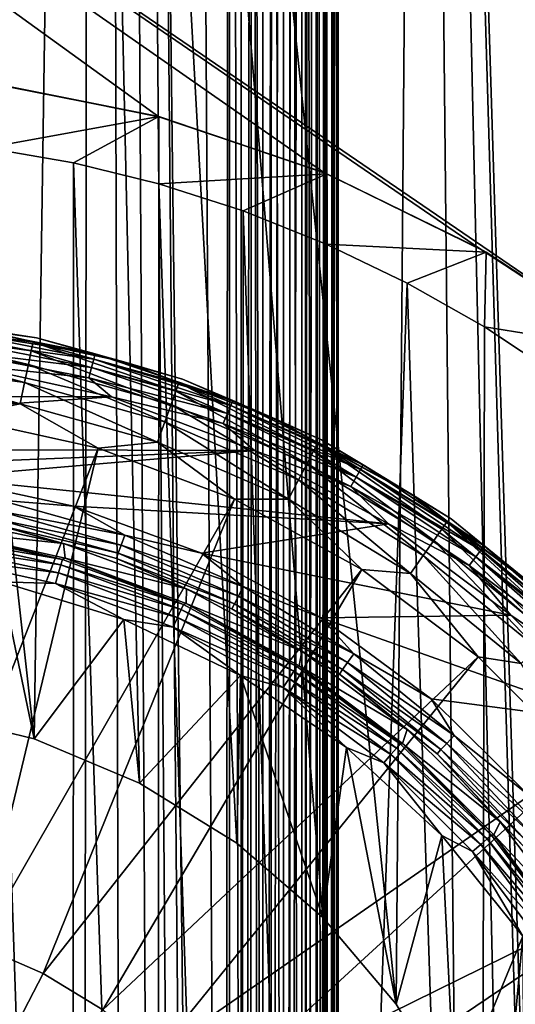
# Model space of a CAD drawing. Header units: metres. Extents: x -106 to 264, y -111 to 81.
# Tile 29 of 256: x 1.64 to 5.46, y -48.73 to -41.13. Entities that reach past the tile are written whole.
import ezdxf

# ---------------------------------------------------------------- set-up
doc = ezdxf.new("R2010")
doc.units = ezdxf.units.M
doc.layers.add('solid_20422013', color=7, linetype='CONTINUOUS')

msp = doc.modelspace()

# ---------------------------------------------------------------- linework, layer by layer
at = {"layer": 'solid_20422013'}
for points in [[(2.098274, -88.490707, 77.69725), (2.225178, 19.904366, 77.696907), (-0.06123, 20.029524, 77.699997)], [(1.634858, -88.817284, 77.698326), (2.098274, -88.490707, 77.69725), (-0.06123, 20.029524, 77.699997)], [(2.098274, -88.490707, 77.69725), (2.499338, -88.090469, 77.696098), (2.225178, 19.904366, 77.696907)], [(3.207588, -86.573051, 77.693573), (3.259583, -22.351814, 77.693359), (2.225178, 19.904366, 77.696907)], [(3.063525, -87.11248, 77.694138), (3.207588, -86.573051, 77.693573), (2.225178, 19.904366, 77.696907)], [(2.823205, -87.62558, 77.695015), (3.063525, -87.11248, 77.694138), (2.225178, 19.904366, 77.696907)], [(2.499338, -88.090469, 77.696098), (2.823205, -87.62558, 77.695015), (2.225178, 19.904366, 77.696907)], [(3.207588, -86.573051, 77.693573), (3.25963, -86, 77.693359), (3.259583, -22.351814, 77.693359)], [(3.417409, -86, 77.675919), (3.427586, -22.351816, 77.673607), (3.259583, -22.351814, 77.693359)], [(3.417409, -86, 77.675919), (3.259583, -22.351814, 77.693359), (3.25963, -86, 77.693359)], [(3.417409, -86, 77.675919), (3.573576, -86, 77.623077), (3.427586, -22.351816, 77.673607)], [(3.573576, -86, 77.623077), (3.586215, -22.351816, 77.617043), (3.427586, -22.351816, 77.673607)], [(3.573576, -86, 77.623077), (3.720013, -86, 77.533051), (3.586215, -22.351816, 77.617043)], [(3.720013, -86, 77.533051), (3.727744, -22.351816, 77.526886), (3.586215, -22.351816, 77.617043)], [(3.720013, -86, 77.533051), (3.845244, -86, 77.408089), (3.727744, -22.351816, 77.526886)], [(3.845244, -86, 77.408089), (3.845279, -22.351816, 77.408043), (3.727744, -22.351816, 77.526886)], [(3.845244, -86, 77.408089), (3.935095, -86, 77.262909), (3.845279, -22.351816, 77.408043)], [(3.935095, -86, 77.262909), (3.934597, -22.351816, 77.263969), (3.845279, -22.351816, 77.408043)], [(3.988544, -86, 77.106834), (3.988183, -22.351816, 77.108444), (3.934597, -22.351816, 77.263969)], [(3.935095, -86, 77.262909), (3.988544, -86, 77.106834), (3.934597, -22.351816, 77.263969)], [(4.006546, -86, 76.949913), (4.006546, -22.351816, 76.949913), (3.988183, -22.351816, 77.108444)], [(3.988544, -86, 77.106834), (4.006546, -86, 76.949913), (3.988183, -22.351816, 77.108444)], [(4.006546, -86, 76.949913), (4.078593, -22.408302, 68.694153), (4.006546, -22.351816, 76.949913)], [(4.006546, -86, 76.949913), (4.09812, -22.410791, 66.456543), (4.078593, -22.408302, 68.694153)], [(4.09812, -86, 66.456543), (4.09812, -22.410791, 66.456543), (4.006546, -86, 76.949913)], [(4.080754, -86, 66.289413), (4.088903, -22.426479, 66.332596), (4.09812, -22.410791, 66.456543)], [(4.080754, -86, 66.289413), (4.09812, -22.410791, 66.456543), (4.09812, -86, 66.456543)], [(4.02618, -86, 66.129417), (4.004514, -22.527905, 66.08712), (4.058403, -22.464474, 66.209091)], [(4.080754, -86, 66.289413), (4.02618, -86, 66.129417), (4.058403, -22.464474, 66.209091)], [(4.080754, -86, 66.289413), (4.058403, -22.464474, 66.209091), (4.088903, -22.426479, 66.332596)], [(3.937163, -86, 65.98571), (3.923606, -22.616653, 65.969009), (4.004514, -22.527905, 66.08712)], [(4.02618, -86, 66.129417), (3.937163, -86, 65.98571), (4.004514, -22.527905, 66.08712)], [(3.818235, -86, 65.865601), (3.872113, -22.669416, 65.913376), (3.923606, -22.616653, 65.969009)], [(3.937163, -86, 65.98571), (3.818235, -86, 65.865601), (3.923606, -22.616653, 65.969009)], [(3.818235, -86, 65.865601), (3.81309, -22.726553, 65.861504), (3.872113, -22.669416, 65.913376)], [(3.67541, -86, 65.775169), (3.674809, -22.847542, 65.774872), (3.746905, -22.78721, 65.814789)], [(3.67541, -86, 65.775169), (3.746905, -22.78721, 65.814789), (3.81309, -22.726553, 65.861504)], [(3.818235, -86, 65.865601), (3.67541, -86, 65.775169), (3.81309, -22.726553, 65.861504)], [(3.51596, -86, 65.719017), (3.59727, -22.908251, 65.742584), (3.674809, -22.847542, 65.774872)], [(3.67541, -86, 65.775169), (3.51596, -86, 65.719017), (3.674809, -22.847542, 65.774872)], [(3.51596, -86, 65.719017), (3.516254, -22.965109, 65.719086), (3.59727, -22.908251, 65.742584)], [(3.348149, -86, 65.699997), (3.348149, -23.066092, 65.699997), (3.432931, -23.017492, 65.704811)], [(3.51596, -86, 65.719017), (3.348149, -86, 65.699997), (3.432931, -23.017492, 65.704811)], [(3.51596, -86, 65.719017), (3.432931, -23.017492, 65.704811), (3.516254, -22.965109, 65.719086)], [(3.348149, -86, 65.699997), (-3.34815, -23.066092, 65.699997), (-2.967896, -23.109013, 65.699997)], [(3.348149, -86, 65.699997), (-3.34815, -85.999992, 65.699997), (-3.34815, -23.066092, 65.699997)], [(3.348149, -86, 65.699997), (2.967896, -23.109009, 65.699997), (3.348149, -23.066092, 65.699997)], [(3.348149, -86, 65.699997), (-2.967896, -23.109013, 65.699997), (-2.586954, -23.145319, 65.699997)], [(3.348149, -86, 65.699997), (-2.586954, -23.145319, 65.699997), (-0.000003, -23.256697, 65.699997)], [(3.348149, -86, 65.699997), (-0.000003, -23.256697, 65.699997), (2.586954, -23.145321, 65.699997)], [(3.348149, -86, 65.699997), (2.586954, -23.145321, 65.699997), (2.967896, -23.109009, 65.699997)], [(5.599935, -52, 19), (7.371326, -23.887068, 19), (4.74446, -24.545597, 19)], [(4.544612, -48.728008, 19), (4.74446, -24.545597, 19), (2.071362, -24.911963, 19)], [(4.544612, -48.728008, 19), (4.997419, -49.475643, 19), (4.74446, -24.545597, 19)], [(5.53098, -51.131165, 19), (5.599935, -52, 19), (4.74446, -24.545597, 19)], [(5.33011, -50.282665, 19), (5.53098, -51.131165, 19), (4.74446, -24.545597, 19)], [(4.997419, -49.475643, 19), (5.33011, -50.282665, 19), (4.74446, -24.545597, 19)], [(1.750123, -46.680515, 19), (2.071362, -24.911963, 19), (-0.662487, -24.99122, 19)], [(1.750123, -46.680515, 19), (2.564448, -47.023052, 19), (2.071362, -24.911963, 19)], [(3.977872, -48.06007, 19), (4.544612, -48.728008, 19), (2.071362, -24.911963, 19)], [(3.313852, -47.485798, 19), (3.977872, -48.06007, 19), (2.071362, -24.911963, 19)], [(2.564448, -47.023052, 19), (3.313852, -47.485798, 19), (2.071362, -24.911963, 19)], [(0.898361, -46.474659, 19), (1.750123, -46.680515, 19), (-0.662487, -24.99122, 19)], [(6.293715, -43.620796, -14.134364), (-15.078767, -29.021139, -16.186213), (15.078767, -29.021139, -16.186213)], [(2.714191, -41.880337, -14.37897), (1.385538, -41.614643, -14.41631), (-15.078767, -29.021139, -16.186213)], [(3.98737, -42.311741, -14.31834), (2.714191, -41.880337, -14.37897), (-15.078767, -29.021139, -16.186213)], [(5.18798, -42.897285, -14.236048), (3.98737, -42.311741, -14.31834), (-15.078767, -29.021139, -16.186213)], [(6.293715, -43.620796, -14.134364), (5.18798, -42.897285, -14.236048), (-15.078767, -29.021139, -16.186213)], [(2.711726, -41.879704, -32.099998), (1.367562, -41.612331, -32.099998), (1.385538, -41.614643, -14.41631)], [(1.383268, -42.120323, -32.599998), (1.367562, -41.612331, -32.099998), (2.711726, -41.879704, -32.099998)], [(2.711726, -41.879704, -32.099998), (1.385538, -41.614643, -14.41631), (2.714191, -41.880337, -14.37897)], [(2.055213, -42.23695, -32.599998), (1.383268, -42.120323, -32.599998), (2.711726, -41.879704, -32.099998)], [(2.714031, -42.398724, -32.599998), (2.055213, -42.23695, -32.599998), (2.711726, -41.879704, -32.099998)], [(2.711726, -41.879704, -32.099998), (2.714191, -41.880337, -14.37897), (3.98737, -42.311741, -14.31834)], [(4.00949, -42.320236, -32.099998), (2.711726, -41.879704, -32.099998), (3.98737, -42.311741, -14.31834)], [(2.714031, -42.398724, -32.599998), (2.711726, -41.879704, -32.099998), (4.00949, -42.320236, -32.099998)], [(1.37901, -61.879433, -32.599998), (1.383268, -42.120323, -32.599998), (2.047895, -61.763992, -32.599998)], [(2.047895, -61.763992, -32.599998), (1.383268, -42.120323, -32.599998), (2.055213, -42.23695, -32.599998)], [(2.047895, -61.763992, -32.599998), (2.055213, -42.23695, -32.599998), (2.703034, -61.604279, -32.599998)], [(2.703034, -61.604279, -32.599998), (2.055213, -42.23695, -32.599998), (2.714031, -42.398724, -32.599998)], [(4.00949, -42.320236, -32.099998), (3.98737, -42.311741, -14.31834), (5.18798, -42.897285, -14.236048)], [(3.363298, -42.607403, -32.599998), (2.714031, -42.398724, -32.599998), (4.00949, -42.320236, -32.099998)], [(4.004695, -42.863823, -32.599998), (3.363298, -42.607403, -32.599998), (4.00949, -42.320236, -32.099998)], [(4.004695, -42.863823, -32.599998), (4.00949, -42.320236, -32.099998), (5.238651, -42.926392, -32.099998)], [(5.238651, -42.926392, -32.099998), (4.00949, -42.320236, -32.099998), (5.18798, -42.897285, -14.236048)], [(2.703034, -61.604279, -32.599998), (2.714031, -42.398724, -32.599998), (3.347652, -61.39859, -32.599998)], [(3.347652, -61.39859, -32.599998), (2.714031, -42.398724, -32.599998), (3.363298, -42.607403, -32.599998)], [(3.347652, -61.39859, -32.599998), (3.363298, -42.607403, -32.599998), (3.983268, -61.146126, -32.599998)], [(3.983268, -61.146126, -32.599998), (3.363298, -42.607403, -32.599998), (4.004695, -42.863823, -32.599998)], [(3.983268, -61.146126, -32.599998), (4.004695, -42.863823, -32.599998), (4.628924, -43.163391, -32.599998)], [(4.628924, -43.163391, -32.599998), (4.004695, -42.863823, -32.599998), (5.238651, -42.926392, -32.099998)], [(5.238651, -42.926392, -32.099998), (5.18798, -42.897285, -14.236048), (6.293715, -43.620796, -14.134364)], [(5.226456, -43.501408, -32.599998), (4.628924, -43.163391, -32.599998), (5.238651, -42.926392, -32.099998)], [(5.226456, -43.501408, -32.599998), (5.238651, -42.926392, -32.099998), (6.378177, -43.687798, -32.099998)], [(6.378177, -43.687798, -32.099998), (5.238651, -42.926392, -32.099998), (6.293715, -43.620796, -14.134364)], [(3.983268, -61.146126, -32.599998), (4.628924, -43.163391, -32.599998), (5.193721, -60.518696, -32.599998)], [(5.193721, -60.518696, -32.599998), (4.628924, -43.163391, -32.599998), (5.226456, -43.501408, -32.599998)], [(1.120349, -43.490105, 46.109287), (0.607108, -43.424103, 46.202618), (1.767385, -43.586266, 46.202618)], [(1.250043, -43.50732, 47.712509), (1.767385, -43.586266, 46.202618), (0.607108, -43.424103, 46.202618)], [(0.572137, -43.635658, 48.235046), (1.705753, -43.79147, 48.235046), (0.579518, -43.527748, 48.078312)], [(0.579518, -43.527748, 48.078312), (1.727759, -43.68557, 48.078312), (0.584162, -43.459854, 47.900455)], [(1.705753, -43.79147, 48.235046), (1.727759, -43.68557, 48.078312), (0.579518, -43.527748, 48.078312)], [(0.584162, -43.459854, 47.900455), (1.741604, -43.618942, 47.900455), (1.250043, -43.50732, 47.712509)], [(1.727759, -43.68557, 48.078312), (1.741604, -43.618942, 47.900455), (0.584162, -43.459854, 47.900455)], [(1.114817, -43.532127, 46.02486), (2.210558, -43.750084, 46.02486), (1.106131, -43.598099, 45.957802)], [(1.114817, -43.532127, 46.02486), (1.120349, -43.490105, 46.109287), (2.221529, -43.709141, 46.109287)], [(1.114817, -43.532127, 46.02486), (2.221529, -43.709141, 46.109287), (2.210558, -43.750084, 46.02486)], [(2.221529, -43.709141, 46.109287), (1.120349, -43.490105, 46.109287), (1.767385, -43.586266, 46.202618)], [(1.250043, -43.50732, 47.712509), (2.443203, -43.770847, 47.712509), (1.767385, -43.586266, 46.202618)], [(1.741604, -43.618942, 47.900455), (2.443203, -43.770847, 47.712509), (1.250043, -43.50732, 47.712509)], [(5.193721, -60.518696, -32.599998), (5.226456, -43.501408, -32.599998), (5.792428, -43.876255, -32.599998)], [(5.792428, -43.876255, -32.599998), (5.226456, -43.501408, -32.599998), (6.378177, -43.687798, -32.099998)], [(1.106131, -43.598099, 45.957802), (2.193336, -43.814358, 45.957802), (1.095155, -43.681477, 45.914757)], [(2.210558, -43.750084, 46.02486), (2.193336, -43.814358, 45.957802), (1.106131, -43.598099, 45.957802)], [(2.221529, -43.709141, 46.109287), (1.767385, -43.586266, 46.202618), (2.894843, -43.904663, 46.202618)], [(2.443203, -43.770847, 47.712509), (2.894843, -43.904663, 46.202618), (1.767385, -43.586266, 46.202618)], [(0.562437, -43.777466, 48.361774), (1.676834, -43.930637, 48.361774), (0.572137, -43.635658, 48.235046)], [(1.676834, -43.930637, 48.361774), (1.705753, -43.79147, 48.235046), (0.572137, -43.635658, 48.235046)], [(1.095155, -43.681477, 45.914757), (2.171571, -43.895588, 45.914757), (1.195535, -43.789276, 45.900002)], [(2.193336, -43.814358, 45.957802), (2.171571, -43.895588, 45.914757), (1.095155, -43.681477, 45.914757)], [(1.727759, -43.68557, 48.078312), (2.843814, -43.998276, 48.078312), (1.741604, -43.618942, 47.900455)], [(1.741604, -43.618942, 47.900455), (2.866604, -43.934151, 47.900455), (2.443203, -43.770847, 47.712509)], [(2.843814, -43.998276, 48.078312), (2.866604, -43.934151, 47.900455), (1.741604, -43.618942, 47.900455)], [(1.705753, -43.79147, 48.235046), (2.807593, -44.100189, 48.235046), (1.727759, -43.68557, 48.078312)], [(2.807593, -44.100189, 48.235046), (2.843814, -43.998276, 48.078312), (1.727759, -43.68557, 48.078312)], [(2.210558, -43.750084, 46.02486), (3.268477, -44.1092, 46.02486), (2.193336, -43.814358, 45.957802)], [(2.210558, -43.750084, 46.02486), (2.221529, -43.709141, 46.109287), (3.284698, -44.070038, 46.109287)], [(2.210558, -43.750084, 46.02486), (3.284698, -44.070038, 46.109287), (3.268477, -44.1092, 46.02486)], [(3.284698, -44.070038, 46.109287), (2.221529, -43.709141, 46.109287), (2.894843, -43.904663, 46.202618)], [(-2.307167, -44.031189, 45.900002), (1.195535, -43.789276, 45.900002), (2.346393, -44.042652, 45.900002)], [(0.562437, -43.777466, 48.361774), (0.550968, -43.945137, 48.451321), (1.64264, -44.095184, 48.451321)], [(0.562437, -43.777466, 48.361774), (1.64264, -44.095184, 48.451321), (1.676834, -43.930637, 48.361774)], [(2.171571, -43.895588, 45.914757), (2.346393, -44.042652, 45.900002), (1.195535, -43.789276, 45.900002)], [(1.676834, -43.930637, 48.361774), (2.759994, -44.234123, 48.361774), (1.705753, -43.79147, 48.235046)], [(2.759994, -44.234123, 48.361774), (2.807593, -44.100189, 48.235046), (1.705753, -43.79147, 48.235046)], [(2.193336, -43.814358, 45.957802), (3.243012, -44.170677, 45.957802), (2.171571, -43.895588, 45.914757)], [(3.268477, -44.1092, 46.02486), (3.243012, -44.170677, 45.957802), (2.193336, -43.814358, 45.957802)], [(2.443203, -43.770847, 47.712509), (3.58686, -44.201115, 47.712509), (2.894843, -43.904663, 46.202618)], [(2.866604, -43.934151, 47.900455), (3.58686, -44.201115, 47.712509), (2.443203, -43.770847, 47.712509)], [(2.171571, -43.895588, 45.914757), (3.21083, -44.248371, 45.914757), (2.346393, -44.042652, 45.900002)], [(3.243012, -44.170677, 45.957802), (3.21083, -44.248371, 45.914757), (2.171571, -43.895588, 45.914757)], [(3.284698, -44.070038, 46.109287), (2.894843, -43.904663, 46.202618), (3.968546, -44.373386, 46.202618)], [(3.58686, -44.201115, 47.712509), (3.968546, -44.373386, 46.202618), (2.894843, -43.904663, 46.202618)], [(5.193721, -60.518696, -32.599998), (5.792428, -43.876255, -32.599998), (6.295141, -59.739876, -32.599998)], [(1.64264, -44.095184, 48.451321), (0.550968, -43.945137, 48.451321), (1.148868, -44.194695, 48.498581)], [(1.676834, -43.930637, 48.361774), (1.64264, -44.095184, 48.451321), (2.703712, -44.392483, 48.451321)], [(1.676834, -43.930637, 48.361774), (2.703712, -44.392483, 48.451321), (2.759994, -44.234123, 48.361774)], [(2.843814, -43.998276, 48.078312), (3.906895, -44.460037, 48.078312), (2.866604, -43.934151, 47.900455)], [(2.866604, -43.934151, 47.900455), (3.938204, -44.399612, 47.900455), (3.58686, -44.201115, 47.712509)], [(3.906895, -44.460037, 48.078312), (3.938204, -44.399612, 47.900455), (2.866604, -43.934151, 47.900455)], [(-3.413679, -44.43745, 45.900002), (-2.307167, -44.031189, 45.900002), (2.346393, -44.042652, 45.900002)], [(-3.413679, -44.43745, 45.900002), (2.346393, -44.042652, 45.900002), (3.450906, -44.454365, 45.900002)], [(3.21083, -44.248371, 45.914757), (3.450906, -44.454365, 45.900002), (2.346393, -44.042652, 45.900002)], [(2.807593, -44.100189, 48.235046), (3.857134, -44.556068, 48.235046), (2.843814, -43.998276, 48.078312)], [(3.857134, -44.556068, 48.235046), (3.906895, -44.460037, 48.078312), (2.843814, -43.998276, 48.078312)], [(1.64264, -44.095184, 48.451321), (1.148868, -44.194695, 48.498581), (2.245458, -44.43689, 48.498581)], [(2.703712, -44.392483, 48.451321), (1.64264, -44.095184, 48.451321), (2.245458, -44.43689, 48.498581)], [(2.759994, -44.234123, 48.361774), (3.79174, -44.682274, 48.361774), (2.807593, -44.100189, 48.235046)], [(3.79174, -44.682274, 48.361774), (3.857134, -44.556068, 48.235046), (2.807593, -44.100189, 48.235046)], [(3.268477, -44.1092, 46.02486), (4.270471, -44.603329, 46.02486), (3.243012, -44.170677, 45.957802)], [(3.268477, -44.1092, 46.02486), (3.284698, -44.070038, 46.109287), (4.291664, -44.56662, 46.109287)], [(3.268477, -44.1092, 46.02486), (4.291664, -44.56662, 46.109287), (4.270471, -44.603329, 46.02486)], [(4.291664, -44.56662, 46.109287), (3.284698, -44.070038, 46.109287), (3.968546, -44.373386, 46.202618)], [(0.804322, -48.129395, 48.889153), (2.245458, -44.43689, 48.498581), (1.148868, -44.194695, 48.498581)], [(3.243012, -44.170677, 45.957802), (4.2372, -44.660954, 45.957802), (3.21083, -44.248371, 45.914757)], [(4.270471, -44.603329, 46.02486), (4.2372, -44.660954, 45.957802), (3.243012, -44.170677, 45.957802)], [(3.58686, -44.201115, 47.712509), (4.657839, -44.789402, 47.712509), (3.968546, -44.373386, 46.202618)], [(3.938204, -44.399612, 47.900455), (4.657839, -44.789402, 47.712509), (3.58686, -44.201115, 47.712509)], [(2.759994, -44.234123, 48.361774), (2.703712, -44.392483, 48.451321), (3.71442, -44.831497, 48.451321)], [(2.759994, -44.234123, 48.361774), (3.71442, -44.831497, 48.451321), (3.79174, -44.682274, 48.361774)], [(3.21083, -44.248371, 45.914757), (4.195152, -44.733784, 45.914757), (3.450906, -44.454365, 45.900002)], [(4.2372, -44.660954, 45.957802), (4.195152, -44.733784, 45.914757), (3.21083, -44.248371, 45.914757)], [(-3.413679, -44.43745, 45.900002), (3.450906, -44.454365, 45.900002), (-0.023144, -44.594707, 45.900002)], [(0.804322, -48.129395, 48.889153), (1.323878, -48.274967, 48.889153), (2.245458, -44.43689, 48.498581)], [(1.323878, -48.274967, 48.889153), (3.29655, -44.832333, 48.498581), (2.245458, -44.43689, 48.498581)], [(2.703712, -44.392483, 48.451321), (2.245458, -44.43689, 48.498581), (3.29655, -44.832333, 48.498581)], [(3.71442, -44.831497, 48.451321), (2.703712, -44.392483, 48.451321), (3.29655, -44.832333, 48.498581)], [(3.906895, -44.460037, 48.078312), (4.897198, -45.062252, 48.078312), (3.938204, -44.399612, 47.900455)], [(3.938204, -44.399612, 47.900455), (4.936442, -45.006657, 47.900455), (4.657839, -44.789402, 47.712509)], [(4.897198, -45.062252, 48.078312), (4.936442, -45.006657, 47.900455), (3.938204, -44.399612, 47.900455)], [(4.291664, -44.56662, 46.109287), (3.968546, -44.373386, 46.202618), (4.968555, -44.98373, 46.202618)], [(4.657839, -44.789402, 47.712509), (4.968555, -44.98373, 46.202618), (3.968546, -44.373386, 46.202618)], [(3.450906, -44.454365, 45.900002), (1.025761, -44.664955, 45.900002), (-0.023144, -44.594707, 45.900002)], [(3.450906, -44.454365, 45.900002), (4.485236, -45.020905, 45.900002), (1.025761, -44.664955, 45.900002)], [(4.195152, -44.733784, 45.914757), (4.485236, -45.020905, 45.900002), (3.450906, -44.454365, 45.900002)], [(3.857134, -44.556068, 48.235046), (4.834824, -45.150616, 48.235046), (3.906895, -44.460037, 48.078312)], [(4.834824, -45.150616, 48.235046), (4.897198, -45.062252, 48.078312), (3.906895, -44.460037, 48.078312)], [(3.79174, -44.682274, 48.361774), (4.752854, -45.266739, 48.361774), (3.857134, -44.556068, 48.235046)], [(4.752854, -45.266739, 48.361774), (4.834824, -45.150616, 48.235046), (3.857134, -44.556068, 48.235046)], [(4.270471, -44.603329, 46.02486), (4.291664, -44.56662, 46.109287), (5.225199, -45.190388, 46.109287)], [(5.225199, -45.190388, 46.109287), (4.291664, -44.56662, 46.109287), (4.968555, -44.98373, 46.202618)], [(1.025761, -44.664955, 45.900002), (2.053878, -44.885193, 45.900002), (1.488187, -44.838451, 45.885563)], [(4.485236, -45.020905, 45.900002), (2.053878, -44.885193, 45.900002), (1.025761, -44.664955, 45.900002)], [(4.2372, -44.660954, 45.957802), (5.158888, -45.276806, 45.957802), (4.195152, -44.733784, 45.914757)], [(4.270471, -44.603329, 46.02486), (5.199395, -45.224018, 46.02486), (4.2372, -44.660954, 45.957802)], [(5.199395, -45.224018, 46.02486), (5.158888, -45.276806, 45.957802), (4.2372, -44.660954, 45.957802)], [(4.270471, -44.603329, 46.02486), (5.225199, -45.190388, 46.109287), (5.199395, -45.224018, 46.02486)], [(3.79174, -44.682274, 48.361774), (3.71442, -44.831497, 48.451321), (4.655934, -45.404045, 48.451321)], [(3.79174, -44.682274, 48.361774), (4.655934, -45.404045, 48.451321), (4.752854, -45.266739, 48.361774)], [(4.195152, -44.733784, 45.914757), (5.107693, -45.343525, 45.914757), (4.485236, -45.020905, 45.900002)], [(5.158888, -45.276806, 45.957802), (5.107693, -45.343525, 45.914757), (4.195152, -44.733784, 45.914757)], [(4.657839, -44.789402, 47.712509), (5.63444, -45.523792, 47.712509), (4.968555, -44.98373, 46.202618)], [(4.936442, -45.006657, 47.900455), (5.63444, -45.523792, 47.712509), (4.657839, -44.789402, 47.712509)], [(1.323878, -48.274967, 48.889153), (1.818772, -48.489929, 48.889153), (3.29655, -44.832333, 48.498581)], [(1.47122, -44.920101, 45.84343), (1.488187, -44.838451, 45.885563), (2.449491, -45.107796, 45.885563)], [(2.053878, -44.885193, 45.900002), (2.449491, -45.107796, 45.885563), (1.488187, -44.838451, 45.885563)], [(1.818772, -48.489929, 48.889153), (4.280848, -45.373005, 48.498581), (3.29655, -44.832333, 48.498581)], [(2.053878, -44.885193, 45.900002), (3.041463, -45.246876, 45.900002), (2.449491, -45.107796, 45.885563)], [(4.485236, -45.020905, 45.900002), (3.041463, -45.246876, 45.900002), (2.053878, -44.885193, 45.900002)], [(3.71442, -44.831497, 48.451321), (3.29655, -44.832333, 48.498581), (4.280848, -45.373005, 48.498581)], [(4.655934, -45.404045, 48.451321), (3.71442, -44.831497, 48.451321), (4.280848, -45.373005, 48.498581)], [(1.015657, -45.071453, 33.697384), (0.987179, -44.96241, 45.602619), (1.976729, -45.173965, 45.602619)], [(1.448977, -45.027142, 45.694695), (1.976729, -45.173965, 45.602619), (0.987179, -44.96241, 45.602619)], [(1.47122, -44.920101, 45.84343), (2.421563, -45.186375, 45.84343), (1.457713, -44.9851, 45.777679)], [(1.47122, -44.920101, 45.84343), (2.449491, -45.107796, 45.885563), (2.421563, -45.186375, 45.84343)], [(1.457713, -44.9851, 45.777679), (2.399331, -45.248932, 45.777679), (1.448977, -45.027142, 45.694695)], [(1.448977, -45.027142, 45.694695), (2.384951, -45.289391, 45.694695), (1.976729, -45.173965, 45.602619)], [(2.399331, -45.248932, 45.777679), (2.384951, -45.289391, 45.694695), (1.448977, -45.027142, 45.694695)], [(2.421563, -45.186375, 45.84343), (2.399331, -45.248932, 45.777679), (1.457713, -44.9851, 45.777679)], [(4.485236, -45.020905, 45.900002), (5.430762, -45.726849, 45.900002), (3.041463, -45.246876, 45.900002)], [(5.107693, -45.343525, 45.914757), (5.430762, -45.726849, 45.900002), (4.485236, -45.020905, 45.900002)], [(4.897198, -45.062252, 48.078312), (5.796275, -45.793705, 48.078312), (4.936442, -45.006657, 47.900455)], [(4.936442, -45.006657, 47.900455), (5.842724, -45.743969, 47.900455), (5.63444, -45.523792, 47.712509)], [(5.796275, -45.793705, 48.078312), (5.842724, -45.743969, 47.900455), (4.936442, -45.006657, 47.900455)], [(5.225199, -45.190388, 46.109287), (4.968555, -44.98373, 46.202618), (5.876303, -45.724361, 46.202618)], [(5.63444, -45.523792, 47.712509), (5.876303, -45.724361, 46.202618), (4.968555, -44.98373, 46.202618)], [(0.988281, -45.126354, 33.52232), (1.956444, -45.336964, 33.52232), (0.978834, -45.192066, 33.45657)], [(0.988281, -45.126354, 33.52232), (0.994392, -45.083851, 33.605305), (1.968542, -45.295765, 33.605305)], [(0.988281, -45.126354, 33.52232), (1.968542, -45.295765, 33.605305), (1.956444, -45.336964, 33.52232)], [(1.968542, -45.295765, 33.605305), (0.994392, -45.083851, 33.605305), (1.015657, -45.071453, 33.697384)], [(1.989506, -45.285969, 33.697384), (1.015657, -45.071453, 33.697384), (1.976729, -45.173965, 45.602619)], [(1.968542, -45.295765, 33.605305), (1.015657, -45.071453, 33.697384), (1.989506, -45.285969, 33.697384)], [(2.421563, -45.186375, 45.84343), (2.449491, -45.107796, 45.885563), (3.365164, -45.505527, 45.885563)], [(3.041463, -45.246876, 45.900002), (3.365164, -45.505527, 45.885563), (2.449491, -45.107796, 45.885563)], [(4.834824, -45.150616, 48.235046), (5.722449, -45.872753, 48.235046), (4.897198, -45.062252, 48.078312)], [(5.722449, -45.872753, 48.235046), (5.796275, -45.793705, 48.078312), (4.897198, -45.062252, 48.078312)], [(0.978834, -45.192066, 33.45657), (1.93774, -45.400661, 33.45657), (0.966965, -45.274612, 33.414436)], [(1.956444, -45.336964, 33.52232), (1.93774, -45.400661, 33.45657), (0.978834, -45.192066, 33.45657)], [(1.989506, -45.285969, 33.697384), (1.976729, -45.173965, 45.602619), (2.926201, -45.523926, 45.602619)], [(2.384951, -45.289391, 45.694695), (2.926201, -45.523926, 45.602619), (1.976729, -45.173965, 45.602619)], [(2.421563, -45.186375, 45.84343), (3.326797, -45.579575, 45.84343), (2.399331, -45.248932, 45.777679)], [(2.421563, -45.186375, 45.84343), (3.365164, -45.505527, 45.885563), (3.326797, -45.579575, 45.84343)], [(4.752854, -45.266739, 48.361774), (5.625431, -45.976635, 48.361774), (4.834824, -45.150616, 48.235046)], [(5.625431, -45.976635, 48.361774), (5.722449, -45.872753, 48.235046), (4.834824, -45.150616, 48.235046)], [(5.199395, -45.224018, 46.02486), (5.225199, -45.190388, 46.109287), (6.06933, -45.930672, 46.109287)], [(6.06933, -45.930672, 46.109287), (5.225199, -45.190388, 46.109287), (5.876303, -45.724361, 46.202618)], [(0.966965, -45.274612, 33.414436), (1.914245, -45.480682, 33.414436), (1.499398, -45.468212, 33.400002)], [(1.93774, -45.400661, 33.45657), (1.914245, -45.480682, 33.414436), (0.966965, -45.274612, 33.414436)], [(2.399331, -45.248932, 45.777679), (3.296254, -45.638519, 45.777679), (2.384951, -45.289391, 45.694695)], [(3.326797, -45.579575, 45.84343), (3.296254, -45.638519, 45.777679), (2.399331, -45.248932, 45.777679)], [(3.041463, -45.246876, 45.900002), (3.967247, -45.747002, 45.900002), (3.365164, -45.505527, 45.885563)], [(5.430762, -45.726849, 45.900002), (3.967247, -45.747002, 45.900002), (3.041463, -45.246876, 45.900002)], [(4.752854, -45.266739, 48.361774), (4.655934, -45.404045, 48.451321), (5.510718, -46.099461, 48.451321)], [(4.752854, -45.266739, 48.361774), (5.510718, -46.099461, 48.451321), (5.625431, -45.976635, 48.361774)], [(5.158888, -45.276806, 45.957802), (5.992305, -46.007694, 45.957802), (5.107693, -45.343525, 45.914757)], [(5.199395, -45.224018, 46.02486), (6.039357, -45.960644, 46.02486), (5.158888, -45.276806, 45.957802)], [(6.039357, -45.960644, 46.02486), (5.992305, -46.007694, 45.957802), (5.158888, -45.276806, 45.957802)], [(5.199395, -45.224018, 46.02486), (6.06933, -45.930672, 46.109287), (6.039357, -45.960644, 46.02486)], [(1.956444, -45.336964, 33.52232), (2.884779, -45.683216, 33.52232), (1.93774, -45.400661, 33.45657)], [(1.956444, -45.336964, 33.52232), (1.968542, -45.295765, 33.605305), (2.902617, -45.644157, 33.605305)], [(1.956444, -45.336964, 33.52232), (2.902617, -45.644157, 33.605305), (2.884779, -45.683216, 33.52232)], [(2.902617, -45.644157, 33.605305), (1.968542, -45.295765, 33.605305), (1.989506, -45.285969, 33.697384)], [(2.923009, -45.636639, 33.697384), (1.989506, -45.285969, 33.697384), (2.926201, -45.523926, 45.602619)], [(2.902617, -45.644157, 33.605305), (1.989506, -45.285969, 33.697384), (2.923009, -45.636639, 33.697384)], [(2.384951, -45.289391, 45.694695), (3.276499, -45.676643, 45.694695), (2.926201, -45.523926, 45.602619)], [(3.296254, -45.638519, 45.777679), (3.276499, -45.676643, 45.694695), (2.384951, -45.289391, 45.694695)], [(5.107693, -45.343525, 45.914757), (5.932841, -46.067162, 45.914757), (5.430762, -45.726849, 45.900002)], [(5.992305, -46.007694, 45.957802), (5.932841, -46.067162, 45.914757), (5.107693, -45.343525, 45.914757)], [(1.818772, -48.489929, 48.889153), (2.279787, -48.770279, 48.889153), (4.280848, -45.373005, 48.498581)], [(1.93774, -45.400661, 33.45657), (2.857201, -45.743603, 33.45657), (1.914245, -45.480682, 33.414436)], [(2.884779, -45.683216, 33.52232), (2.857201, -45.743603, 33.45657), (1.93774, -45.400661, 33.45657)], [(2.279787, -48.770279, 48.889153), (5.178406, -46.047955, 48.498581), (4.280848, -45.373005, 48.498581)], [(4.655934, -45.404045, 48.451321), (4.280848, -45.373005, 48.498581), (5.178406, -46.047955, 48.498581)], [(5.510718, -46.099461, 48.451321), (4.655934, -45.404045, 48.451321), (5.178406, -46.047955, 48.498581)], [(1.750123, -46.680515, 33.400002), (0.898361, -46.474659, 33.400002), (1.499398, -45.468212, 33.400002)], [(1.750123, -46.680515, 33.400002), (1.499398, -45.468212, 33.400002), (2.442073, -45.758816, 33.400002)], [(1.914245, -45.480682, 33.414436), (2.442073, -45.758816, 33.400002), (1.499398, -45.468212, 33.400002)], [(1.914245, -45.480682, 33.414436), (2.822557, -45.819462, 33.414436), (2.442073, -45.758816, 33.400002)], [(2.857201, -45.743603, 33.45657), (2.822557, -45.819462, 33.414436), (1.914245, -45.480682, 33.414436)], [(3.326797, -45.579575, 45.84343), (3.365164, -45.505527, 45.885563), (4.218152, -46.024242, 45.885563)], [(3.967247, -45.747002, 45.900002), (4.218152, -46.024242, 45.885563), (3.365164, -45.505527, 45.885563)], [(2.923009, -45.636639, 33.697384), (2.926201, -45.523926, 45.602619), (3.816341, -46.005188, 45.602619)], [(3.276499, -45.676643, 45.694695), (3.816341, -46.005188, 45.602619), (2.926201, -45.523926, 45.602619)], [(3.326797, -45.579575, 45.84343), (4.170059, -46.092373, 45.84343), (3.296254, -45.638519, 45.777679)], [(3.326797, -45.579575, 45.84343), (4.218152, -46.024242, 45.885563), (4.170059, -46.092373, 45.84343)], [(2.884779, -45.683216, 33.52232), (2.902617, -45.644157, 33.605305), (3.777603, -46.121937, 33.605305)], [(3.777603, -46.121937, 33.605305), (2.902617, -45.644157, 33.605305), (2.923009, -45.636639, 33.697384)], [(3.797238, -46.116352, 33.697384), (2.923009, -45.636639, 33.697384), (3.816341, -46.005188, 45.602619)], [(3.777603, -46.121937, 33.605305), (2.923009, -45.636639, 33.697384), (3.797238, -46.116352, 33.697384)], [(3.296254, -45.638519, 45.777679), (4.131774, -46.14661, 45.777679), (3.276499, -45.676643, 45.694695)], [(4.170059, -46.092373, 45.84343), (4.131774, -46.14661, 45.777679), (3.296254, -45.638519, 45.777679)], [(2.884779, -45.683216, 33.52232), (3.754388, -46.158058, 33.52232), (2.857201, -45.743603, 33.45657)], [(2.884779, -45.683216, 33.52232), (3.777603, -46.121937, 33.605305), (3.754388, -46.158058, 33.52232)], [(3.276499, -45.676643, 45.694695), (4.107012, -46.18169, 45.694695), (3.816341, -46.005188, 45.602619)], [(4.131774, -46.14661, 45.777679), (4.107012, -46.18169, 45.694695), (3.276499, -45.676643, 45.694695)], [(5.430762, -45.726849, 45.900002), (6.265507, -46.56229, 45.900002), (3.967247, -45.747002, 45.900002)], [(5.932841, -46.067162, 45.914757), (6.265507, -46.56229, 45.900002), (5.430762, -45.726849, 45.900002)], [(2.564448, -47.023052, 33.400002), (1.750123, -46.680515, 33.400002), (2.442073, -45.758816, 33.400002)], [(2.564448, -47.023052, 33.400002), (2.442073, -45.758816, 33.400002), (3.342741, -46.191654, 33.400002)], [(2.822557, -45.819462, 33.414436), (3.342741, -46.191654, 33.400002), (2.442073, -45.758816, 33.400002)], [(2.857201, -45.743603, 33.45657), (3.718497, -46.213905, 33.45657), (2.822557, -45.819462, 33.414436)], [(3.754388, -46.158058, 33.52232), (3.718497, -46.213905, 33.45657), (2.857201, -45.743603, 33.45657)], [(3.967247, -45.747002, 45.900002), (4.814554, -46.371906, 45.900002), (4.218152, -46.024242, 45.885563)], [(6.265507, -46.56229, 45.900002), (4.814554, -46.371906, 45.900002), (3.967247, -45.747002, 45.900002)], [(2.822557, -45.819462, 33.414436), (3.673409, -46.284065, 33.414436), (3.342741, -46.191654, 33.400002)], [(3.718497, -46.213905, 33.45657), (3.673409, -46.284065, 33.414436), (2.822557, -45.819462, 33.414436)], [(3.797238, -46.116352, 33.697384), (3.816341, -46.005188, 45.602619), (4.629103, -46.608006, 45.602619)], [(4.107012, -46.18169, 45.694695), (4.629103, -46.608006, 45.602619), (3.816341, -46.005188, 45.602619)], [(4.170059, -46.092373, 45.84343), (4.218152, -46.024242, 45.885563), (4.992562, -46.65427, 45.885563)], [(4.814554, -46.371906, 45.900002), (4.992562, -46.65427, 45.885563), (4.218152, -46.024242, 45.885563)], [(2.279787, -48.770279, 48.889153), (2.698333, -49.11079, 48.889153), (5.178406, -46.047955, 48.498581)], [(2.698333, -49.11079, 48.889153), (5.971038, -46.843506, 48.498581), (5.178406, -46.047955, 48.498581)], [(4.575689, -46.719376, 33.605305), (3.777603, -46.121937, 33.605305), (3.797238, -46.116352, 33.697384)], [(4.594463, -46.715374, 33.697384), (3.797238, -46.116352, 33.697384), (4.629103, -46.608006, 45.602619)], [(4.575689, -46.719376, 33.605305), (3.797238, -46.116352, 33.697384), (4.594463, -46.715374, 33.697384)], [(4.170059, -46.092373, 45.84343), (4.93564, -46.715221, 45.84343), (4.131774, -46.14661, 45.777679)], [(4.170059, -46.092373, 45.84343), (4.992562, -46.65427, 45.885563), (4.93564, -46.715221, 45.84343)], [(5.510718, -46.099461, 48.451321), (5.178406, -46.047955, 48.498581), (5.971038, -46.843506, 48.498581)], [(3.313852, -47.485798, 33.400002), (2.564448, -47.023052, 33.400002), (3.342741, -46.191654, 33.400002)], [(3.977872, -48.06007, 33.400002), (3.313852, -47.485798, 33.400002), (3.342741, -46.191654, 33.400002)], [(3.977872, -48.06007, 33.400002), (3.342741, -46.191654, 33.400002), (4.162075, -46.74688, 33.400002)], [(3.673409, -46.284065, 33.414436), (4.162075, -46.74688, 33.400002), (3.342741, -46.191654, 33.400002)], [(3.754388, -46.158058, 33.52232), (4.547569, -46.751827, 33.52232), (3.718497, -46.213905, 33.45657)], [(3.754388, -46.158058, 33.52232), (3.777603, -46.121937, 33.605305), (4.575689, -46.719376, 33.605305)], [(3.754388, -46.158058, 33.52232), (4.575689, -46.719376, 33.605305), (4.547569, -46.751827, 33.52232)], [(4.131774, -46.14661, 45.777679), (4.890327, -46.763737, 45.777679), (4.107012, -46.18169, 45.694695)], [(4.107012, -46.18169, 45.694695), (4.861019, -46.79512, 45.694695), (4.629103, -46.608006, 45.602619)], [(4.890327, -46.763737, 45.777679), (4.861019, -46.79512, 45.694695), (4.107012, -46.18169, 45.694695)], [(4.93564, -46.715221, 45.84343), (4.890327, -46.763737, 45.777679), (4.131774, -46.14661, 45.777679)], [(3.718497, -46.213905, 33.45657), (4.504095, -46.801998, 33.45657), (3.673409, -46.284065, 33.414436)], [(4.547569, -46.751827, 33.52232), (4.504095, -46.801998, 33.45657), (3.718497, -46.213905, 33.45657)], [(3.673409, -46.284065, 33.414436), (4.449482, -46.865025, 33.414436), (4.162075, -46.74688, 33.400002)], [(4.504095, -46.801998, 33.45657), (4.449482, -46.865025, 33.414436), (3.673409, -46.284065, 33.414436)], [(4.814554, -46.371906, 45.900002), (5.563742, -47.112881, 45.900002), (4.992562, -46.65427, 45.885563)], [(6.265507, -46.56229, 45.900002), (5.563742, -47.112881, 45.900002), (4.814554, -46.371906, 45.900002)], [(1.750123, -46.680515, 33.400002), (1.750123, -46.680515, 19), (0.898361, -46.474659, 19)], [(1.750123, -46.680515, 33.400002), (0.898361, -46.474659, 19), (0.898361, -46.474659, 33.400002)], [(4.594463, -46.715374, 33.697384), (4.629103, -46.608006, 45.602619), (5.348006, -47.320145, 45.602619)], [(4.861019, -46.79512, 45.694695), (5.348006, -47.320145, 45.602619), (4.629103, -46.608006, 45.602619)], [(2.564448, -47.023052, 33.400002), (2.564448, -47.023052, 19), (1.750123, -46.680515, 19)], [(2.564448, -47.023052, 33.400002), (1.750123, -46.680515, 19), (1.750123, -46.680515, 33.400002)], [(4.547569, -46.751827, 33.52232), (4.575689, -46.719376, 33.605305), (5.280626, -47.424313, 33.605305)], [(5.280626, -47.424313, 33.605305), (4.575689, -46.719376, 33.605305), (4.594463, -46.715374, 33.697384)], [(5.298518, -47.421566, 33.697384), (4.594463, -46.715374, 33.697384), (5.348006, -47.320145, 45.602619)], [(5.280626, -47.424313, 33.605305), (4.594463, -46.715374, 33.697384), (5.298518, -47.421566, 33.697384)], [(4.93564, -46.715221, 45.84343), (5.609281, -47.436512, 45.84343), (4.890327, -46.763737, 45.777679)], [(4.93564, -46.715221, 45.84343), (4.992562, -46.65427, 45.885563), (5.673972, -47.383881, 45.885563)], [(4.93564, -46.715221, 45.84343), (5.673972, -47.383881, 45.885563), (5.609281, -47.436512, 45.84343)], [(5.563742, -47.112881, 45.900002), (5.673972, -47.383881, 45.885563), (4.992562, -46.65427, 45.885563)], [(4.544612, -48.728008, 33.400002), (3.977872, -48.06007, 33.400002), (4.162075, -46.74688, 33.400002)], [(4.544612, -48.728008, 33.400002), (4.162075, -46.74688, 33.400002), (4.898322, -47.426647, 33.400002)], [(4.449482, -46.865025, 33.414436), (4.898322, -47.426647, 33.400002), (4.162075, -46.74688, 33.400002)], [(4.547569, -46.751827, 33.52232), (5.248175, -47.452431, 33.52232), (4.504095, -46.801998, 33.45657)], [(4.547569, -46.751827, 33.52232), (5.280626, -47.424313, 33.605305), (5.248175, -47.452431, 33.52232)], [(4.890327, -46.763737, 45.777679), (5.557783, -47.478409, 45.777679), (4.861019, -46.79512, 45.694695)], [(4.861019, -46.79512, 45.694695), (5.524474, -47.505508, 45.694695), (5.348006, -47.320145, 45.602619)], [(5.557783, -47.478409, 45.777679), (5.524474, -47.505508, 45.694695), (4.861019, -46.79512, 45.694695)], [(5.609281, -47.436512, 45.84343), (5.557783, -47.478409, 45.777679), (4.890327, -46.763737, 45.777679)], [(2.698333, -49.11079, 48.889153), (3.066614, -49.505123, 48.889153), (5.971038, -46.843506, 48.498581)], [(3.066614, -49.505123, 48.889153), (6.642685, -47.743542, 48.498581), (5.971038, -46.843506, 48.498581)], [(4.504095, -46.801998, 33.45657), (5.198002, -47.495907, 33.45657), (4.449482, -46.865025, 33.414436)], [(4.449482, -46.865025, 33.414436), (5.134975, -47.550518, 33.414436), (4.898322, -47.426647, 33.400002)], [(5.198002, -47.495907, 33.45657), (5.134975, -47.550518, 33.414436), (4.449482, -46.865025, 33.414436)], [(5.248175, -47.452431, 33.52232), (5.198002, -47.495907, 33.45657), (4.504095, -46.801998, 33.45657)], [(3.313852, -47.485798, 33.400002), (3.313852, -47.485798, 19), (2.564448, -47.023052, 19)], [(3.313852, -47.485798, 33.400002), (2.564448, -47.023052, 19), (2.564448, -47.023052, 33.400002)], [(5.298518, -47.421566, 33.697384), (5.348006, -47.320145, 45.602619), (5.958475, -48.127174, 45.602619)], [(5.524474, -47.505508, 45.694695), (5.958475, -48.127174, 45.602619), (5.348006, -47.320145, 45.602619)], [(4.997419, -49.475643, 33.400002), (4.544612, -48.728008, 33.400002), (4.898322, -47.426647, 33.400002)], [(4.997419, -49.475643, 33.400002), (4.898322, -47.426647, 33.400002), (5.522266, -48.20192, 33.400002)], [(5.134975, -47.550518, 33.414436), (5.522266, -48.20192, 33.400002), (4.898322, -47.426647, 33.400002)], [(5.248175, -47.452431, 33.52232), (5.841942, -48.245613, 33.52232), (5.198002, -47.495907, 33.45657)], [(5.248175, -47.452431, 33.52232), (5.280626, -47.424313, 33.605305), (5.878066, -48.222397, 33.605305)], [(5.248175, -47.452431, 33.52232), (5.878066, -48.222397, 33.605305), (5.841942, -48.245613, 33.52232)], [(5.878066, -48.222397, 33.605305), (5.280626, -47.424313, 33.605305), (5.298518, -47.421566, 33.697384)], [(5.895125, -48.220604, 33.697384), (5.298518, -47.421566, 33.697384), (5.958475, -48.127174, 45.602619)], [(5.878066, -48.222397, 33.605305), (5.298518, -47.421566, 33.697384), (5.895125, -48.220604, 33.697384)], [(3.977872, -48.06007, 33.400002), (3.977872, -48.06007, 19), (3.313852, -47.485798, 19)], [(3.977872, -48.06007, 33.400002), (3.313852, -47.485798, 19), (3.313852, -47.485798, 33.400002)], [(5.198002, -47.495907, 33.45657), (5.786093, -48.281506, 33.45657), (5.134975, -47.550518, 33.414436)], [(5.134975, -47.550518, 33.414436), (5.715936, -48.326591, 33.414436), (5.522266, -48.20192, 33.400002)], [(5.786093, -48.281506, 33.45657), (5.715936, -48.326591, 33.414436), (5.134975, -47.550518, 33.414436)], [(5.841942, -48.245613, 33.52232), (5.786093, -48.281506, 33.45657), (5.198002, -47.495907, 33.45657)], [(3.066614, -49.505123, 48.889153), (3.377771, -49.945934, 48.889153), (6.642685, -47.743542, 48.498581)], [(3.377771, -49.945934, 48.889153), (7.179738, -48.72982, 48.498581), (6.642685, -47.743542, 48.498581)], [(4.544612, -48.728008, 33.400002), (4.544612, -48.728008, 19), (3.977872, -48.06007, 19)], [(4.544612, -48.728008, 33.400002), (3.977872, -48.06007, 19), (3.977872, -48.06007, 33.400002)], [(5.33011, -50.282665, 33.400002), (4.997419, -49.475643, 33.400002), (5.522266, -48.20192, 33.400002)], [(5.53098, -51.131165, 33.400002), (5.33011, -50.282665, 33.400002), (5.522266, -48.20192, 33.400002)], [(1.323878, -48.274967, 48.889153), (0, -52, 49.019531), (1.818772, -48.489929, 48.889153)], [(1.818772, -48.489929, 48.889153), (0, -52, 49.019531), (2.279787, -48.770279, 48.889153)], [(4.997419, -49.475643, 33.400002), (4.997419, -49.475643, 19), (4.544612, -48.728008, 19)], [(4.997419, -49.475643, 33.400002), (4.544612, -48.728008, 19), (4.544612, -48.728008, 33.400002)]]:
    msp.add_3dface(points, dxfattribs=at)

doc.saveas('drawing.dxf')
